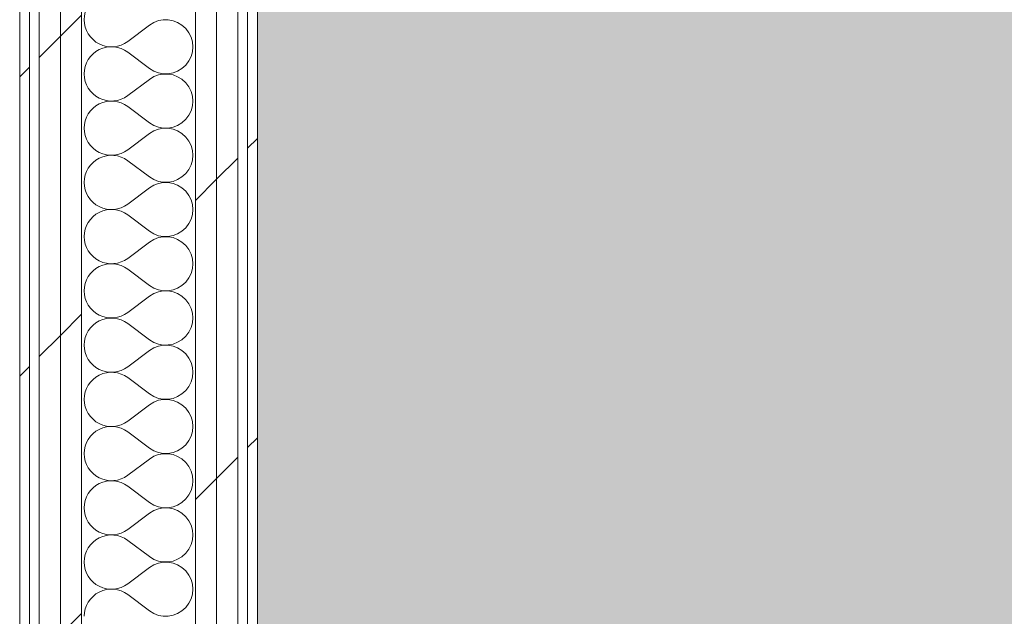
# Model space of a CAD drawing. Header units: millimetres. Extents: x -30280 to 19093, y -19284 to 4746.
# Tile 30 of 132: x -28051 to -27446, y 1033 to 1400. Entities that reach past the tile are written whole.
import ezdxf

# ---------------------------------------------------------------- set-up
doc = ezdxf.new("R2010")
doc.units = ezdxf.units.MM
doc.header["$MEASUREMENT"] = 0
doc.linetypes.add('Wipeout_Contour', pattern=[1000, 0, -1000])
doc.layers.add('Nuevo_07_CR_Cel Ras pladur', color=7, linetype='Continuous')
doc.layers.add('Nuevo_08_E_Envans secs', color=7, linetype='Continuous')
for name, color, linetype, lineweight, true_color in [('Nuevo_07_CR_Cel Ras pladur_Pluma_Nº__102', 7, 'Continuous', 5, 0xcccccc), ('Nuevo_08_E_Envans secs_Pluma_Nº__102', 7, 'Continuous', 5, 0xcccccc), ('Nuevo_08_E_Envans secs_Pluma_Nº__171', 171, 'Continuous', 13, 0xaaaaff), ('Nuevo_08_E_Envans secs_Pluma_Nº__177', 7, 'Continuous', 15, 0xf7e046)]:
    doc.layers.add(name, color=color, linetype=linetype, lineweight=lineweight, true_color=true_color)
doc.layers.add('Nuevo_08_E_Envans secs_Pluma_Nº__1', color=7, linetype='Continuous', lineweight=5)
pattern_1 = [(45, (0, 0), (-183.8478, 183.8478), [195, -65]), (45, (7e-14, 183.85), (-183.8478, 183.8478), [195, -65])]

# ---------------------------------------------------------------- blocks, each defined once
blk = doc.blocks.new('*X745')
at = {"layer": 'Nuevo_08_E_Envans secs_Pluma_Nº__102', "color": 254, "linetype": 'Continuous', "lineweight": 5, "true_color": 0xcccccc}
for p, q in [((-27971.18, 1396.67), (-27984.51, 1386.67)), ((-27971.18, 1370), (-27984.51, 1380)), ((-27971.18, 1363.33), (-27984.51, 1353.33)), ((-27971.18, 1336.67), (-27984.51, 1346.67)), ((-27971.18, 1330), (-27984.51, 1320)), ((-27971.18, 1303.33), (-27984.51, 1313.33)), ((-27971.18, 1296.67), (-27984.51, 1286.67)), ((-27971.18, 1270), (-27984.51, 1280)), ((-27971.18, 1263.33), (-27984.51, 1253.33)), ((-27971.18, 1236.67), (-27984.51, 1246.67)), ((-27971.18, 1230), (-27984.51, 1220)), ((-27971.18, 1203.33), (-27984.51, 1213.33)), ((-27971.18, 1196.67), (-27984.51, 1186.67)), ((-27971.18, 1170), (-27984.51, 1180)), ((-27971.18, 1163.33), (-27984.51, 1153.33)), ((-27971.18, 1136.67), (-27984.51, 1146.67)), ((-27971.18, 1130), (-27984.51, 1120)), ((-27971.18, 1103.33), (-27984.51, 1113.33)), ((-27971.18, 1096.67), (-27984.51, 1086.67)), ((-27971.18, 1070), (-27984.51, 1080)), ((-27971.18, 1063.33), (-27984.51, 1053.33)), ((-27971.18, 1036.67), (-27984.51, 1046.67))]:
    blk.add_line(p, q, dxfattribs=at)
for centre, start, end in [((-27994.51, 1400), 53.1301, 180), ((-27994.51, 1400), 180, 306.8699), ((-27961.18, 1383.33), 233.1301, 126.8699), ((-27994.51, 1366.67), 53.1301, 180), ((-27994.51, 1366.67), 180, 306.8699), ((-27961.18, 1350), 233.1301, 126.8699), ((-27994.51, 1333.33), 53.1301, 180), ((-27994.51, 1333.33), 180, 306.8699), ((-27961.18, 1316.67), 233.1301, 126.8699), ((-27994.51, 1300), 53.1301, 180), ((-27994.51, 1300), 180, 306.8699), ((-27961.18, 1283.33), 233.1301, 126.8699), ((-27994.51, 1266.67), 53.1301, 180), ((-27994.51, 1266.67), 180, 306.8699), ((-27961.18, 1250), 233.1301, 126.8699), ((-27994.51, 1233.33), 53.1301, 180), ((-27994.51, 1233.33), 180, 306.8699), ((-27961.18, 1216.67), 233.1301, 126.8699), ((-27994.51, 1200), 53.1301, 180), ((-27994.51, 1200), 180, 306.8699), ((-27961.18, 1183.33), 233.1301, 126.8699), ((-27994.51, 1166.67), 53.1301, 180), ((-27994.51, 1166.67), 180, 306.8699), ((-27961.18, 1150), 233.1301, 126.8699), ((-27994.51, 1133.33), 53.1301, 180), ((-27994.51, 1133.33), 180, 306.8699), ((-27961.18, 1116.67), 233.1301, 126.8699), ((-27994.51, 1100), 53.1301, 180), ((-27994.51, 1100), 180, 306.8699), ((-27961.18, 1083.33), 233.1301, 126.8699), ((-27994.51, 1066.67), 53.1301, 180), ((-27994.51, 1066.67), 180, 306.8699), ((-27961.18, 1050), 233.1301, 126.8699), ((-27994.51, 1033.33), 53.1301, 180)]:
    blk.add_arc(centre, 16.67, start, end, dxfattribs=at)
blk = doc.blocks.new('Muro_117_1', base_point=(-27904.85, 1700.85))
at = {"color": 254, "linetype": 'Wipeout_Contour', "lineweight": 0, "ltscale": 112344.405734}
blk.add_wipeout([(-28050.85, 1694.85), (-28050.85, -1193.98), (-28044.85, -1191.3), (-28044.85, 1694.85)], dxfattribs=at).dxf.layer = 'Nuevo_08_E_Envans secs'
at = {"color": 254, "linetype": 'Wipeout_Contour', "lineweight": 0, "ltscale": 111827.540082}
blk.add_wipeout([(-27929.85, 1566.85), (-27929.85, -1140.11), (-27916.85, -1134.32), (-27916.85, 1566.85)], dxfattribs=at).dxf.layer = 'Nuevo_08_E_Envans secs'
at = {"color": 254, "linetype": 'Wipeout_Contour', "lineweight": 0, "ltscale": 111763.605754}
blk.add_wipeout([(-27910.85, 1554.85), (-27910.85, -1128.98), (-27904.85, -1128.98), (-27904.85, 1554.85)], dxfattribs=at).dxf.layer = 'Nuevo_08_E_Envans secs'
at = {"layer": 'Nuevo_08_E_Envans secs_Pluma_Nº__171', "linetype": 'Continuous', "lineweight": 13, "true_color": 0xaaaaff}
h = blk.add_hatch(dxfattribs=at)
h.set_pattern_fill('Panellat_HPL_0001', color=161, style=0, pattern_type=2)
h.set_pattern_definition(pattern_1)
h.paths.add_polyline_path([(-28050.85, 1694.85), (-28050.85, -1193.98), (-28044.85, -1191.3), (-28044.85, 1694.85)])
h = blk.add_hatch(dxfattribs=at)
h.set_pattern_fill('Panellat_HPL_0001', color=161, style=0, pattern_type=2)
h.set_pattern_definition(pattern_1)
h.paths.add_polyline_path([(-27910.85, 1554.85), (-27910.85, -1128.98), (-27904.85, -1128.98), (-27904.85, 1554.85)])
at = {"layer": 'Nuevo_08_E_Envans secs_Pluma_Nº__177', "linetype": 'Continuous', "lineweight": 15, "true_color": 0xf7e046}
h = blk.add_hatch(dxfattribs=at)
h.set_pattern_fill('Panellat_HPL_0001', color=53, style=0, pattern_type=2)
h.set_pattern_definition(pattern_1)
h.paths.add_polyline_path([(-27929.85, 1566.85), (-27929.85, -1140.11), (-27916.85, -1134.32), (-27916.85, 1566.85)])
at = {"layer": 'Nuevo_08_E_Envans secs_Pluma_Nº__1', "color": 7, "linetype": 'Continuous', "lineweight": 5}
for p, q in [((-28044.85, -1191.3), (-28044.85, 1694.85)), ((-27916.85, -1134.32), (-27916.85, 1566.85)), ((-27910.85, -1128.98), (-27910.85, 1560.85))]:
    blk.add_line(p, q, dxfattribs=at)
at = {"layer": 'Nuevo_08_E_Envans secs_Pluma_Nº__1', "color": 7, "linetype": 'Continuous', "lineweight": 5, "flags": 128}
for points in [[(-28050.85, 1700.85), (-28050.85, -1193.98)], [(-27904.85, -1128.98), (-27904.85, 1554.85)]]:
    blk.add_lwpolyline(points, dxfattribs=at)
at = {"color": 254, "linetype": 'Wipeout_Contour', "lineweight": 0, "ltscale": 111881.411746}
blk.add_wipeout([(-27942.85, 1579.85), (-27942.85, -1145.89), (-27929.85, -1140.11), (-27929.85, 1579.85)], dxfattribs=at).dxf.layer = 'Nuevo_08_E_Envans secs'
at = {"layer": 'Nuevo_08_E_Envans secs_Pluma_Nº__177', "linetype": 'Continuous', "lineweight": 15, "true_color": 0xf7e046}
h = blk.add_hatch(dxfattribs=at)
h.set_pattern_fill('Panellat_HPL_0001', color=53, style=0, pattern_type=2)
h.set_pattern_definition(pattern_1)
h.paths.add_polyline_path([(-27942.85, 1579.85), (-27942.85, -1145.89), (-27929.85, -1140.11), (-27929.85, 1579.85)])
at = {"layer": 'Nuevo_08_E_Envans secs_Pluma_Nº__1', "color": 7, "linetype": 'Continuous', "lineweight": 5}
for p, q in [((-27942.85, -1145.89), (-27942.85, 1592.85)), ((-27929.85, -1140.11), (-27929.85, 1579.85))]:
    blk.add_line(p, q, dxfattribs=at)
at = {"layer": 'Nuevo_08_E_Envans secs', "color": 7, "lineweight": 20}
blk.add_blockref('*X745', (0, 0), dxfattribs=at)
at = {"color": 254, "linetype": 'Wipeout_Contour', "lineweight": 0, "ltscale": 112225.659983}
blk.add_wipeout([(-28025.85, 1662.85), (-28025.85, -1182.85), (-28012.85, -1177.06), (-28012.85, 1662.85)], dxfattribs=at).dxf.layer = 'Nuevo_08_E_Envans secs'
at = {"layer": 'Nuevo_08_E_Envans secs_Pluma_Nº__177', "linetype": 'Continuous', "lineweight": 15, "true_color": 0xf7e046}
h = blk.add_hatch(dxfattribs=at)
h.set_pattern_fill('Panellat_HPL_0001', color=53, style=0, pattern_type=2)
h.set_pattern_definition(pattern_1)
h.paths.add_polyline_path([(-28025.85, 1662.85), (-28025.85, -1182.85), (-28012.85, -1177.06), (-28012.85, 1662.85)])
at = {"layer": 'Nuevo_08_E_Envans secs_Pluma_Nº__1', "color": 7, "linetype": 'Continuous', "lineweight": 5}
blk.add_line((-28012.85, -1177.06), (-28012.85, 1662.85), dxfattribs=at)
at = {"color": 254, "linetype": 'Wipeout_Contour', "lineweight": 0, "ltscale": 112279.624925}
blk.add_wipeout([(-28038.85, 1675.85), (-28038.85, -1188.63), (-28025.85, -1182.85), (-28025.85, 1675.85)], dxfattribs=at).dxf.layer = 'Nuevo_08_E_Envans secs'
at = {"layer": 'Nuevo_08_E_Envans secs_Pluma_Nº__177', "linetype": 'Continuous', "lineweight": 15, "true_color": 0xf7e046}
h = blk.add_hatch(dxfattribs=at)
h.set_pattern_fill('Panellat_HPL_0001', color=53, style=0, pattern_type=2)
h.set_pattern_definition(pattern_1)
h.paths.add_polyline_path([(-28038.85, 1675.85), (-28038.85, -1188.63), (-28025.85, -1182.85), (-28025.85, 1675.85)])
at = {"layer": 'Nuevo_08_E_Envans secs_Pluma_Nº__1', "color": 7, "linetype": 'Continuous', "lineweight": 5}
for p, q in [((-28038.85, -1188.63), (-28038.85, 1688.85)), ((-28025.85, -1182.85), (-28025.85, 1675.85))]:
    blk.add_line(p, q, dxfattribs=at)
blk = doc.blocks.new('Forjado_316_1', base_point=(-27904.85, 1554.85))
at = {"layer": 'Nuevo_07_CR_Cel Ras pladur_Pluma_Nº__102', "linetype": 'Continuous', "lineweight": 0, "true_color": 0x333333}
h = blk.add_hatch(color=250, dxfattribs=at)
h.paths.add_polyline_path([(-27904.85, 1554.85), (-27904.85, -1128.98), (-16136.43, -1128.98), (-16136.43, 1554.85)])
h.paths.add_polyline_path([(-16620.64, -687.06), (-27420.64, -687.06), (-27420.64, 1112.94), (-16620.64, 1112.94)], flags=0)
at = {"layer": 'Nuevo_07_CR_Cel Ras pladur_Pluma_Nº__102', "color": 254, "linetype": 'Continuous', "lineweight": 5, "true_color": 0xcccccc, "flags": 128}
blk.add_lwpolyline([(-27904.85, 1554.85), (-27904.85, -1128.98), (-16136.43, -1128.98), (-16136.43, 1554.85)], close=True, dxfattribs=at)

msp = doc.modelspace()

# ---------------------------------------------------------------- block references
at = {"layer": 'Nuevo_08_E_Envans secs', "color": 7, "lineweight": 20}
msp.add_blockref('Muro_117_1', (-27904.85, 1700.85), dxfattribs=at)

# ---------------------------------------------------------------- next in the draw order: block references
at = {"layer": 'Nuevo_07_CR_Cel Ras pladur', "color": 254, "linetype": 'Continuous', "lineweight": 5, "true_color": 0xcccccc}
msp.add_blockref('Forjado_316_1', (-27904.85, 1554.85), dxfattribs=at)

doc.saveas('drawing.dxf')
